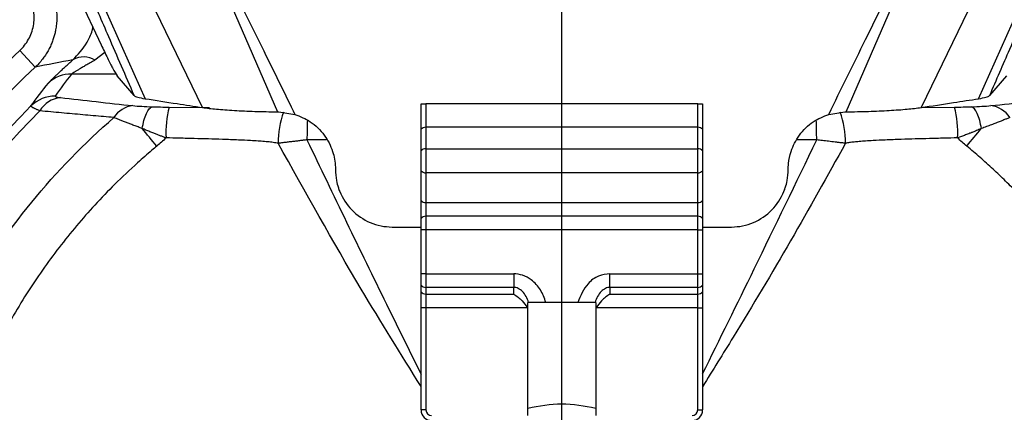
# Model space of a CAD drawing. Header units: millimetres. Extents: x 0 to 594, y 0 to 420.
# Tile 29 of 40: x 370 to 413, y 263 to 280. Entities that reach past the tile are written whole.
import ezdxf

# ---------------------------------------------------------------- set-up
doc = ezdxf.new("R2010")
doc.units = ezdxf.units.MM
doc.layers.add('SLD-0', color=7, linetype='Continuous')

# ---------------------------------------------------------------- blocks, each defined once
blk = doc.blocks.new('SW_CENTERMARKSYMBOL_1')
at = {"layer": 'SLD-0', "color": 0}
blk.add_line((0, 2.5), (0, 56.502), dxfattribs=at)

msp = doc.modelspace()

# ---------------------------------------------------------------- linework, layer by layer
at = {"color": 7, "linetype": 'Continuous', "lineweight": 25}
for p, q in [((372.453595, 282.374898), (375.069644, 276.505853)), ((372.008515, 281.272239), (373.130612, 278.886028)), ((378.609471, 281.230219), (380.920386, 275.926035)), ((406.034536, 275.926035), (408.345464, 281.230246)), ((411.885312, 276.505853), (414.043632, 281.3484)), ((377.61032, 276.116959), (375.527092, 280.396623)), ((411.427862, 280.396627), (409.344627, 276.116958)), ((369.532636, 278.625466), (370.212649, 277.892473)), ((373.298105, 278.536037), (372.857639, 278.202994)), ((373.789417, 277.59418), (371.822177, 277.59418)), ((374.591319, 276.642435), (373.835113, 277.51656)), ((413.119846, 277.51656), (412.36364, 276.642435)), ((387.260973, 275.157903), (387.260973, 276.2816)), ((387.47748, 276.2816), (387.47748, 275.246292)), ((399.47748, 276.2816), (387.47748, 276.2816)), ((399.47748, 275.246292), (399.47748, 276.2816)), ((399.693986, 276.2816), (399.693986, 275.157903)), ((376.132389, 276.136289), (377.920296, 276.118439)), ((380.97748, 275.92533), (381.685833, 275.816298)), ((405.26915, 275.816305), (405.97748, 275.92533)), ((409.381428, 276.122588), (410.822544, 276.136289)), ((387.260973, 274.212428), (387.260973, 275.157903)), ((387.47748, 275.246292), (387.47748, 274.300816)), ((399.47748, 275.246292), (387.47748, 275.246292)), ((399.47748, 274.300816), (399.47748, 275.246292)), ((399.693986, 275.157903), (399.693986, 274.212428)), ((383.088731, 274.690082), (382.220256, 274.690628)), ((404.734726, 274.690628), (403.865938, 274.690082)), ((387.260973, 273.328544), (387.260973, 274.212428)), ((387.47748, 274.300816), (387.47748, 273.240156)), ((387.47748, 274.300816), (399.47748, 274.300816)), ((399.47748, 273.240156), (399.47748, 274.300816)), ((399.693986, 274.212428), (399.693986, 273.328544)), ((387.260973, 272.013449), (387.260973, 273.328544)), ((399.47748, 273.240156), (387.47748, 273.240156)), ((387.47748, 273.240156), (387.47748, 271.925061)), ((399.47748, 271.925061), (399.47748, 273.240156)), ((399.693986, 273.328544), (399.693986, 272.013449)), ((387.260973, 271.221336), (387.260973, 272.013449)), ((387.47748, 271.925061), (399.47748, 271.925061)), ((387.47748, 271.925061), (387.47748, 271.321546)), ((399.47748, 271.321546), (399.47748, 271.925061)), ((399.693986, 272.013449), (399.693986, 271.221336)), ((387.260973, 270.720287), (387.260973, 271.221336)), ((387.47748, 271.321546), (387.47748, 270.720287)), ((399.47748, 271.321546), (387.47748, 271.321546)), ((399.47748, 270.720287), (399.47748, 271.321546)), ((399.693986, 271.221336), (399.693986, 270.720287)), ((385.97748, 270.846848), (387.260973, 270.843981)), ((387.47748, 270.720287), (387.260973, 270.720287)), ((387.260973, 268.786813), (387.260973, 270.720287)), ((387.47748, 270.720287), (387.47748, 268.786813)), ((399.47748, 270.720287), (387.47748, 270.720287)), ((399.47748, 268.786813), (399.47748, 270.720287)), ((399.47748, 270.720287), (399.693986, 270.720287)), ((399.693986, 270.843981), (400.97748, 270.846848)), ((399.693986, 270.720287), (399.693986, 268.786813)), ((387.260973, 268.284996), (387.260973, 268.786813)), ((387.47748, 268.786813), (387.260973, 268.786813)), ((387.47748, 268.786813), (391.35248, 268.786813)), ((387.47748, 268.786813), (387.47748, 268.184633)), ((391.35248, 268.786813), (391.35248, 268.184633)), ((395.60248, 268.786813), (399.47748, 268.786813)), ((395.60248, 268.184633), (395.60248, 268.786813)), ((399.47748, 268.184633), (399.47748, 268.786813)), ((399.47748, 268.786813), (399.693986, 268.786813)), ((399.693986, 268.786813), (399.693986, 268.284996)), ((387.260973, 267.992361), (387.260973, 268.284996)), ((387.260973, 267.289818), (387.260973, 267.992361)), ((391.35248, 268.184633), (387.47748, 268.184633)), ((387.47748, 268.184633), (387.47748, 267.891998)), ((387.47748, 267.891998), (391.35248, 267.891998)), ((387.47748, 267.891998), (387.47748, 267.289818)), ((391.35248, 267.891998), (391.35248, 268.184633)), ((399.47748, 268.184633), (395.60248, 268.184633)), ((395.60248, 268.184633), (395.60248, 267.891998)), ((395.60248, 267.891998), (399.47748, 267.891998)), ((399.47748, 267.891998), (399.47748, 268.184633)), ((399.47748, 267.289818), (399.47748, 267.891998)), ((399.693986, 268.284996), (399.693986, 267.992361)), ((399.693986, 267.992361), (399.693986, 267.289818)), ((391.97748, 267.249339), (391.97748, 267.520486)), ((394.182458, 267.520486), (392.772501, 267.520486)), ((394.97748, 267.520486), (394.97748, 267.249339)), ((387.47748, 267.289818), (387.260973, 267.289818)), ((387.260973, 262.7816), (387.260973, 267.289818)), ((391.95466, 267.289818), (387.47748, 267.289818)), ((387.47748, 267.289818), (387.47748, 262.7816)), ((391.97748, 262.5316), (391.97748, 267.249339)), ((394.97748, 267.249339), (394.97748, 262.5316)), ((399.47748, 267.289818), (395.0003, 267.289818)), ((399.47748, 267.289818), (399.693986, 267.289818)), ((399.47748, 262.7816), (399.47748, 267.289818)), ((399.693986, 267.289818), (399.693986, 262.7816)), ((387.47748, 262.7816), (387.260973, 262.7816)), ((399.47748, 262.7816), (399.693986, 262.7816))]:
    msp.add_line(p, q, dxfattribs=at)
for centre, radius, start, end in [((393.47748, 252.815093), 45, 33.219643, 146.780357), ((393.47748, 252.815093), 35.206972, 132.8527499, 167.1472501), ((372.361099, 277.440445), 0.909963, 56.9294682, 121.4500765), ((393.47748, 252.815093), 34.207124, 132.8527499, 167.1472501), ((371.812153, 276.105025), 1.489188, 89.6143472, 132.7756268), ((393.47748, 252.815093), 52.975, 152.6703009, 267.3296991), ((393.47748, 252.815093), 52.75, 152.683519, 267.316481), ((371.083949, 275.129461), 1.490406, 89.6414167, 134.9480085), ((393.47748, 252.815093), 33.103709, 135.0945428, 170.3295187), ((371.46171, 275.353583), 1.208078, 96.2252898, 149.2417495), ((374.664926, 275.05048), 1.155809, 96.4569449, 147.1811603), ((412.290031, 275.05048), 1.155809, 32.8188412, 83.5430549), ((393.47748, 252.815093), 32.675649, 134.8730227, 170.3691568), ((380.50956, 275.011723), 4.519322, 165.5914056, 182.9653655), ((384.394142, 274.640991), 3.445268, 158.4060221, 181.6734046), ((402.56107, 274.640991), 3.445109, 358.3264035, 21.5952111), ((406.44517, 275.011726), 4.519519, 357.0347818, 14.4079099), ((407.149765, 274.553028), 24.929888, 177.6652278, 179.6837565), ((379.802944, 274.552992), 24.932162, 0.3162987, 2.334208), ((387.465686, 274.96582), 0.28072, 87.5922547, 136.8230539), ((399.489273, 274.96582), 0.28072, 43.1769461, 92.4077453), ((387.465686, 274.020344), 0.28072, 87.5922547, 136.8230539), ((399.489273, 274.020344), 0.28072, 43.1769461, 92.4077453), ((387.465686, 273.520628), 0.28072, 223.1769461, 272.4077453), ((399.489273, 273.520628), 0.28072, 267.5922547, 316.8230539), ((387.465686, 272.205533), 0.28072, 223.1769461, 272.4077453), ((399.489273, 272.205533), 0.28072, 267.5922547, 316.8230539), ((387.469052, 271.055766), 0.265914, 88.1838082, 141.4902974), ((399.485907, 271.055766), 0.265914, 38.5097026, 91.8161918), ((387.469098, 268.450261), 0.26576, 218.451819, 271.8072273), ((387.469098, 268.157626), 0.26576, 218.451819, 271.8072273), ((399.485861, 268.450261), 0.26576, 268.1927727, 321.548181), ((399.485861, 268.157626), 0.26576, 268.1927727, 321.548181), ((387.72748, 262.7816), 0.466506, 180, 270), ((387.72748, 262.7816), 0.25, 180, 270), ((399.22748, 262.7816), 0.25, 270, 0), ((399.22748, 262.7816), 0.466506, 270, 0)]:
    msp.add_arc(centre, radius, start, end, dxfattribs=at)
for points, knots in [([(370.869862, 281.403387), (370.887464, 281.366076), (370.922815, 281.291138), (370.97007, 281.17562), (371.013121, 281.057497), (371.051328, 280.936831), (371.084611, 280.813964), (371.112766, 280.689191), (371.135656, 280.56284), (371.15316, 280.435247), (371.165189, 280.306763), (371.171685, 280.177744), (371.17262, 280.048553), (371.167996, 279.919553), (371.15785, 279.791103), (371.142248, 279.663559), (371.118705, 279.521726), (371.083965, 279.362609), (371.03357, 279.184012), (370.968449, 278.999127), (370.887206, 278.809951), (370.788693, 278.618829), (370.672225, 278.428285), (370.537192, 278.241449), (370.384947, 278.059997), (370.270475, 277.948697), (370.212649, 277.892473)], [0, 0, 0, 0, 0.0323480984, 0.064968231, 0.0978343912, 0.1309192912, 0.1641944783, 0.1976304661, 0.23119688, 0.2648626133, 0.2985959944, 0.3323649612, 0.3661372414, 0.3998805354, 0.4335626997, 0.4671519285, 0.5006169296, 0.5462807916, 0.5947987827, 0.6460537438, 0.6998937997, 0.7561303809, 0.8145376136, 0.8748533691, 0.9367821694, 1, 1, 1, 1]), ([(378.77954, 281.705159), (379.324202, 280.606968), (380.296812, 278.645912), (381.26141, 276.680902), (381.685833, 275.816298)], [0, 0, 0, 0, 0.559999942, 1, 1, 1, 1]), ([(405.26915, 275.816305), (405.809522, 276.916606), (406.774474, 278.881429), (407.74735, 280.842338), (408.175415, 281.705138)], [0, 0, 0, 0, 0.5599998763, 1, 1, 1, 1]), ([(369.532636, 278.625466), (369.689852, 278.771318), (369.820024, 278.93791), (370.026743, 279.31222), (370.098676, 279.512424), (370.157838, 279.826746), (370.169157, 279.933583), (370.174704, 280.145152), (370.16912, 280.250763), (370.140976, 280.461633), (370.118214, 280.566978), (370.056813, 280.770607), (370.018108, 280.869758), (369.971198, 280.96618)], [0, 0, 0, 0, 0.25, 0.25, 0.5, 0.5, 0.625, 0.625, 0.75, 0.75, 0.875, 0.875, 1, 1, 1, 1]), ([(374.591319, 276.642435), (374.216416, 277.50592), (373.546945, 279.047856), (372.877461, 280.590479), (372.582889, 281.269232)], [0, 0, 0, 0, 0.55999995, 1, 1, 1, 1]), ([(414.37188, 281.268794), (413.997005, 280.405022), (413.327585, 278.862573), (412.658179, 277.320811), (412.36364, 276.642435)], [0, 0, 0, 0, 0.559999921, 1, 1, 1, 1]), ([(371.88632, 278.21673), (372.103363, 278.448802), (372.421392, 278.788852), (372.703118, 279.355124), (372.757611, 279.606189), (372.768459, 279.656169)], [0, 0, 0, 0, 0.63254086, 0.92684872, 1, 1, 1, 1]), ([(373.130612, 278.886028), (373.227133, 278.682825), (373.420004, 278.276781), (373.686635, 277.746278), (373.779184, 277.603091), (373.835113, 277.51656)], [0, 0, 0, 0, 0.283868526, 0.567230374, 1, 1, 1, 1]), ([(370.800802, 277.198118), (370.803953, 277.201967), (370.81026, 277.209671), (370.82449, 277.225624), (370.842218, 277.244786), (370.863796, 277.267465), (370.889144, 277.293567), (370.936477, 277.341524), (371.01838, 277.422544), (371.139796, 277.53932), (371.269559, 277.661515), (371.400985, 277.783223), (371.547687, 277.91676), (371.709089, 278.061417), (371.826613, 278.164407), (371.88632, 278.21673)], [0, 0, 0, 0, 0.041535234, 0.083120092, 0.124835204, 0.166760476, 0.208974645, 0.251554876, 0.374355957, 0.500510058, 0.595609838, 0.692606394, 0.792020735, 0.894337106, 1, 1, 1, 1]), ([(372.857639, 278.202994), (372.821231, 278.183067), (372.749555, 278.143835), (372.646899, 278.086831), (372.550046, 278.032499), (372.459198, 277.980967), (372.374303, 277.932297), (372.295374, 277.886564), (372.222409, 277.843833), (372.155409, 277.804169), (372.094377, 277.76763), (372.039312, 277.734271), (371.990218, 277.704146), (371.947096, 277.677299), (371.909958, 277.65378), (371.878769, 277.633604), (371.853682, 277.616894), (371.834146, 277.603359), (371.826153, 277.597229), (371.822177, 277.59418)], [0, 0, 0, 0, 0.073776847, 0.145246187, 0.214468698, 0.28151116, 0.34644708, 0.409357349, 0.470330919, 0.529465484, 0.586868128, 0.642655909, 0.69695633, 0.749907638, 0.801658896, 0.852369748, 0.902209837, 0.951357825, 1, 1, 1, 1]), ([(371.093277, 276.619838), (371.084854, 276.608058), (371.101793, 276.596581), (371.184766, 276.574212), (371.248864, 276.563912), (371.330708, 276.554537)], [0, 0, 0, 0, 0.5, 0.5, 1, 1, 1, 1]), ([(374.591319, 276.642435), (374.62832, 276.618611), (374.702545, 276.570819), (374.947033, 276.527552), (375.069644, 276.505853)], [0, 0, 0, 0, 0.4984961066, 1, 1, 1, 1]), ([(411.885312, 276.505853), (412.00729, 276.527423), (412.251916, 276.570682), (412.326331, 276.618474), (412.36364, 276.642435)], [0, 0, 0, 0, 0.498634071, 1, 1, 1, 1]), ([(370.423569, 275.971414), (370.403166, 275.979954), (370.362456, 275.996992), (370.307243, 276.020892), (370.256606, 276.043446), (370.211006, 276.06451), (370.17039, 276.084085), (370.134835, 276.102138), (370.104377, 276.118649), (370.07905, 276.1336), (370.058891, 276.146973), (370.043887, 276.158768), (370.03418, 276.16894), (370.029305, 276.177629), (370.030455, 276.182072), (370.03103, 276.184293)], [0, 0, 0, 0, 0.078491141, 0.156609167, 0.234382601, 0.311840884, 0.389014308, 0.465933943, 0.54263156, 0.619139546, 0.695490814, 0.77171871, 0.847856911, 0.923939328, 1, 1, 1, 1]), ([(374.534948, 276.198957), (374.645021, 276.187172), (374.776812, 276.177635), (375.069293, 276.161552), (375.227147, 276.15524), (375.390941, 276.150273)], [0, 0, 0, 0, 0.5, 0.5, 1, 1, 1, 1]), ([(374.946028, 275.191093), (374.965004, 275.315419), (374.990084, 275.438275), (375.05159, 275.664824), (375.088005, 275.768291), (375.168323, 275.941465), (375.21216, 276.011029), (375.30161, 276.109929), (375.347151, 276.139311), (375.390941, 276.150273)], [0, 0, 0, 0, 0.25, 0.25, 0.5, 0.5, 0.75, 0.75, 1, 1, 1, 1]), ([(375.069644, 276.505853), (375.538203, 276.432982), (376.374916, 276.302857), (377.232899, 276.173788), (377.610412, 276.116997)], [0, 0, 0, 0, 0.5599991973, 1, 1, 1, 1]), ([(387.260973, 276.2816), (387.27249, 276.2816), (387.295052, 276.2816), (387.345289, 276.2816), (387.406334, 276.2816), (387.453761, 276.2816), (387.47748, 276.2816)], [0, 0, 0, 0, 0.254785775, 0.499142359, 0.749510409, 1, 1, 1, 1]), ([(399.47748, 276.2816), (399.501103, 276.2816), (399.548466, 276.2816), (399.609277, 276.2816), (399.659863, 276.2816), (399.682404, 276.2816), (399.693986, 276.2816)], [0, 0, 0, 0, 0.24928987, 0.499795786, 0.742988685, 1, 1, 1, 1]), ([(409.344535, 276.116997), (409.82454, 276.189299), (410.681692, 276.318411), (411.517539, 276.448579), (411.885312, 276.505853)], [0, 0, 0, 0, 0.5599994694, 1, 1, 1, 1]), ([(411.563895, 276.150269), (411.727707, 276.155236), (411.885532, 276.161546), (412.178112, 276.177632), (412.30993, 276.187171), (412.420009, 276.198957)], [0, 0, 0, 0, 0.5, 0.5, 1, 1, 1, 1]), ([(412.008777, 275.191035), (411.989856, 275.315412), (411.964815, 275.438307), (411.903355, 275.6649), (411.866948, 275.768372), (411.786621, 275.941534), (411.74277, 276.01108), (411.65328, 276.109946), (411.607713, 276.139312), (411.563895, 276.150269)], [0, 0, 0, 0, 0.25, 0.25, 0.5, 0.5, 0.75, 0.75, 1, 1, 1, 1]), ([(373.693598, 275.67691), (373.541986, 275.689887), (373.23631, 275.71605), (372.778072, 275.756105), (372.315306, 275.797148), (371.848255, 275.839214), (371.37686, 275.882306), (370.900871, 275.926404), (370.58347, 275.956335), (370.423569, 275.971414)], [0, 0, 0, 0, 0.136197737, 0.274600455, 0.41521768, 0.558058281, 0.703130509, 0.850442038, 1, 1, 1, 1]), ([(377.610412, 276.116997), (377.802819, 276.092403), (378.188499, 276.043105), (378.995946, 275.986846), (379.911097, 275.944642), (380.583223, 275.932251), (380.920386, 275.926036)], [0, 0, 0, 0, 0.24892981, 0.498980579, 0.74866999, 1, 1, 1, 1]), ([(380.920386, 275.926036), (380.93104, 275.925901), (380.950064, 275.925661), (380.969103, 275.925432), (380.97748, 275.92533)], [0, 0, 0, 0, 0.560043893, 1, 1, 1, 1]), ([(381.685833, 275.816298), (381.92185, 275.721109), (382.423619, 275.51874), (383.009112, 274.933824), (383.375919, 274.224184), (383.473823, 273.686343), (383.47709, 273.416723), (383.47748, 273.384537)], [0, 0, 0, 0, 0.234842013, 0.49927109, 0.748982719, 0.9700353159, 1, 1, 1, 1]), ([(403.47748, 273.384537), (403.477853, 273.41705), (403.478867, 273.505273), (403.498522, 273.773575), (403.603306, 274.271375), (403.944254, 274.931607), (404.529698, 275.51792), (405.032641, 275.720868), (405.26915, 275.816305)], [0, 0, 0, 0, 0.030248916, 0.082080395, 0.250218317, 0.499775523, 0.764768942, 1, 1, 1, 1]), ([(405.97748, 275.92533), (405.988134, 275.925459), (406.00716, 275.925689), (406.026171, 275.925929), (406.034536, 275.926035)], [0, 0, 0, 0, 0.5599826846, 1, 1, 1, 1]), ([(406.034536, 275.926035), (406.369241, 275.932192), (407.039655, 275.944524), (407.952736, 275.986494), (408.763144, 276.042777), (409.150197, 276.092188), (409.344535, 276.116997)], [0, 0, 0, 0, 0.249489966, 0.49972779, 0.748814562, 1, 1, 1, 1]), ([(363.670122, 257.873137), (363.960686, 259.585465), (364.39916, 261.27267), (365.558966, 264.54694), (366.28028, 266.133958), (367.984401, 269.160832), (368.967184, 270.600644), (371.165134, 273.290445), (372.380268, 274.540393), (373.693598, 275.67691)], [0, 0, 0, 0, 0.25, 0.25, 0.5, 0.5, 0.75, 0.75, 1, 1, 1, 1]), ([(374.946028, 275.191093), (374.916352, 275.202489), (374.855874, 275.225712), (374.764617, 275.259136), (374.672063, 275.293439), (374.550281, 275.339071), (374.404821, 275.393917), (374.2386, 275.457507), (374.082445, 275.518318), (373.937547, 275.575955), (373.806675, 275.629121), (373.730959, 275.66112), (373.693598, 275.67691)], [0, 0, 0, 0, 0.059566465, 0.121391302, 0.185118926, 0.250593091, 0.378013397, 0.501387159, 0.630580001, 0.756833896, 0.880009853, 1, 1, 1, 1]), ([(413.261359, 275.67691), (413.241589, 275.668508), (413.201798, 275.651596), (413.137114, 275.624733), (413.068373, 275.596592), (412.995288, 275.567105), (412.918032, 275.536327), (412.805305, 275.492034), (412.651391, 275.43226), (412.449888, 275.354967), (412.235377, 275.27527), (412.0844, 275.219146), (412.008777, 275.191034)], [0, 0, 0, 0, 0.06449954, 0.129815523, 0.195932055, 0.262830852, 0.33049147, 0.398891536, 0.547001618, 0.696857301, 0.848159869, 1, 1, 1, 1]), ([(375.996289, 274.777928), (375.954073, 274.793195), (375.867201, 274.824613), (375.734566, 274.873853), (375.596109, 274.926379), (375.44364, 274.98554), (375.280478, 275.050698), (375.109717, 275.121142), (374.999074, 275.16745), (374.943662, 275.190641)], [0, 0, 0, 0, 0.115054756, 0.236759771, 0.365093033, 0.500007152, 0.666096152, 0.832776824, 1, 1, 1, 1]), ([(412.004688, 275.188028), (411.967709, 275.172303), (411.898273, 275.142775), (411.798737, 275.101299), (411.711993, 275.065724), (411.638467, 275.036054), (411.578631, 275.012233), (411.53279, 274.994187), (411.443762, 274.959278), (411.31027, 274.90761), (411.130642, 274.840238), (411.014281, 274.798088), (410.958638, 274.777932)], [0, 0, 0, 0, 0.1128275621, 0.2118594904, 0.297072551, 0.3684719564, 0.4260796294, 0.4699246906, 0.5000360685, 0.6806043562, 0.8472662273, 1, 1, 1, 1]), ([(375.587702, 274.411233), (375.515991, 274.351372), (375.230446, 274.113013), (374.601356, 273.564532), (373.754198, 272.765598), (372.857785, 271.835722), (371.764655, 270.596431), (370.498227, 268.954617), (369.464495, 267.334445), (368.806424, 266.156028), (368.452943, 265.480557), (368.117853, 264.795513), (367.80136, 264.10127), (367.50368, 263.398214), (367.225029, 262.686729), (366.965627, 261.967202), (366.725676, 261.240028), (366.50542, 260.505602), (366.304943, 259.764346), (366.124936, 259.016582), (365.963814, 258.26301), (365.873705, 257.756812), (365.828604, 257.503457)], [0, 0, 0, 0, 0.014055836, 0.055968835, 0.125567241, 0.189201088, 0.250250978, 0.374158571, 0.500781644, 0.539006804, 0.577238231, 0.61548208, 0.653744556, 0.692031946, 0.730350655, 0.768707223, 0.807107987, 0.845559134, 0.884067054, 0.922638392, 0.961280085, 1, 1, 1, 1]), ([(380.950343, 274.540382), (380.915609, 274.54669), (380.843663, 274.559757), (380.730734, 274.575938), (380.609231, 274.590822), (380.478706, 274.604326), (380.294232, 274.620886), (380.042897, 274.63961), (379.663507, 274.661975), (379.140733, 274.687701), (378.520461, 274.709661), (377.867187, 274.730619), (377.234372, 274.748315), (376.6107, 274.763552), (376.19444, 274.773292), (375.996289, 274.777928)], [0, 0, 0, 0, 0.021778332, 0.045110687, 0.070098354, 0.096823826, 0.125360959, 0.183139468, 0.250225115, 0.35605437, 0.499979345, 0.624941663, 0.74994424, 0.880967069, 1, 1, 1, 1]), ([(382.220254, 274.690627), (382.166693, 274.68408), (382.057045, 274.670678), (381.889084, 274.650432), (381.713983, 274.629489), (381.531959, 274.607901), (381.343328, 274.585731), (381.148279, 274.56302), (381.017147, 274.548022), (380.950343, 274.540382)], [0, 0, 0, 0, 0.125022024, 0.255942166, 0.392802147, 0.535631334, 0.684444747, 0.839240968, 1, 1, 1, 1]), ([(387.260973, 263.814779), (386.370412, 265.239865), (384.170375, 268.760389), (382.151807, 272.38374), (380.950343, 274.540382)], [0, 0, 0, 0, 0.40479388, 1, 1, 1, 1]), ([(382.220256, 274.690628), (383.383256, 272.273299), (385.045315, 268.818659), (386.749319, 265.384547), (387.260973, 264.3534)], [0, 0, 0, 0, 0.6997341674, 1, 1, 1, 1]), ([(399.693986, 264.367001), (400.456126, 265.910996), (402.15119, 269.344972), (403.817582, 272.792944), (404.734726, 274.690628)], [0, 0, 0, 0, 0.449623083, 1, 1, 1, 1]), ([(406.004709, 274.540375), (405.20493, 273.102963), (403.602778, 270.223475), (401.466848, 266.665642), (400.145133, 264.534397), (399.693986, 263.806931)], [0, 0, 0, 0, 0.396330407, 0.793946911, 1, 1, 1, 1]), ([(406.004709, 274.540375), (405.952564, 274.546332), (405.849771, 274.558076), (405.696516, 274.575843), (405.54704, 274.593313), (405.401427, 274.610467), (405.259858, 274.627257), (405.12246, 274.643657), (404.989339, 274.659656), (404.860588, 274.67523), (404.776173, 274.685557), (404.734728, 274.690627)], [0, 0, 0, 0, 0.125551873, 0.247499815, 0.365831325, 0.480541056, 0.591630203, 0.699105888, 0.80298057, 0.903271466, 1, 1, 1, 1]), ([(410.958638, 274.777932), (410.760497, 274.773296), (410.34433, 274.763558), (409.720782, 274.748327), (409.08803, 274.730629), (408.434467, 274.709662), (407.813772, 274.687687), (407.290625, 274.661937), (406.911129, 274.639536), (406.630405, 274.618664), (406.392672, 274.596365), (406.189739, 274.572651), (406.063995, 274.550716), (406.004709, 274.540375)], [0, 0, 0, 0, 0.119030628, 0.250007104, 0.374995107, 0.499991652, 0.644082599, 0.749978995, 0.817067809, 0.874852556, 0.921315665, 0.962901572, 1, 1, 1, 1]), ([(421.125307, 257.509546), (421.107116, 257.614262), (421.0355, 258.026501), (420.913288, 258.63869), (420.75169, 259.348818), (420.547024, 260.16319), (420.259701, 261.162096), (419.864382, 262.337552), (419.421363, 263.486234), (418.922869, 264.626079), (418.369483, 265.752058), (417.843271, 266.711348), (417.366864, 267.509942), (416.958641, 268.153794), (416.532929, 268.786515), (416.089952, 269.40773), (415.629934, 270.017059), (415.153102, 270.614124), (414.659679, 271.198541), (414.149906, 271.769936), (413.624003, 272.327902), (413.082294, 272.872152), (412.524717, 273.401936), (411.952647, 273.918246), (411.559354, 274.249428), (411.362508, 274.415186)], [0, 0, 0, 0, 0.015991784, 0.06295524, 0.093905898, 0.125564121, 0.189288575, 0.25023929, 0.312103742, 0.374470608, 0.437365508, 0.500814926, 0.539037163, 0.577265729, 0.615506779, 0.653766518, 0.692051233, 0.730367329, 0.768721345, 0.807119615, 0.845568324, 0.884073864, 0.922642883, 0.961282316, 1, 1, 1, 1]), ([(383.47748, 273.384537), (383.486379, 273.220055), (383.501122, 272.947552), (383.587689, 272.628545), (383.756697, 272.167216), (384.155846, 271.554273), (384.852478, 271.080505), (385.484075, 270.876923), (385.815088, 270.856746), (385.97748, 270.846848)], [0, 0, 0, 0, 0.125118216, 0.207288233, 0.250689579, 0.499892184, 0.748917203, 0.876821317, 1, 1, 1, 1]), ([(400.97748, 270.846848), (401.139535, 270.856706), (401.469834, 270.8768), (402.100996, 271.079783), (402.797676, 271.552812), (403.197499, 272.165758), (403.366696, 272.626729), (403.453665, 272.946384), (403.468494, 273.219213), (403.47748, 273.384537)], [0, 0, 0, 0, 0.1229240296, 0.250542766, 0.4996787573, 0.7487466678, 0.7924696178, 0.8742436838, 1, 1, 1, 1]), ([(392.772501, 267.520486), (392.703461, 267.712508), (392.566797, 268.092611), (392.1889, 268.504923), (391.765275, 268.74613), (391.486146, 268.77364), (391.35248, 268.786813)], [0, 0, 0, 0, 0.298315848, 0.590510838, 0.803907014, 1, 1, 1, 1]), ([(395.60248, 268.786813), (395.431119, 268.764444), (395.069585, 268.71725), (394.499362, 268.29279), (394.304278, 267.817364), (394.182458, 267.520486)], [0, 0, 0, 0, 0.252841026, 0.533439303, 1, 1, 1, 1]), ([(392.012303, 267.520486), (391.9779, 267.612189), (391.912374, 267.786857), (391.756157, 268.004264), (391.591767, 268.128579), (391.453168, 268.177977), (391.385572, 268.182446), (391.35248, 268.184633)], [0, 0, 0, 0, 0.300557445, 0.572473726, 0.802888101, 0.90350364, 1, 1, 1, 1]), ([(391.35248, 267.891998), (391.482437, 267.802374), (391.704054, 267.649539), (391.881337, 267.395066), (391.95466, 267.289818)], [0, 0, 0, 0, 0.586409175, 1, 1, 1, 1]), ([(395.60248, 268.184633), (395.56939, 268.182446), (395.501793, 268.177977), (395.363194, 268.128581), (395.198802, 268.004264), (395.042585, 267.786857), (394.977059, 267.612189), (394.942657, 267.520486)], [0, 0, 0, 0, 0.096489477, 0.197111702, 0.427526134, 0.699442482, 1, 1, 1, 1]), ([(395.60248, 267.891998), (395.472522, 267.802374), (395.250906, 267.649539), (395.073622, 267.395066), (395.0003, 267.289818)], [0, 0, 0, 0, 0.586409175, 1, 1, 1, 1]), ([(392.772501, 267.520486), (392.689731, 267.520486), (392.524144, 267.520486), (392.299916, 267.520486), (392.113041, 267.520486), (392.045908, 267.520486), (392.012303, 267.520486)], [0, 0, 0, 0, 0.2496602, 0.499456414, 0.749436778, 1, 1, 1, 1]), ([(394.942657, 267.520486), (394.909262, 267.520486), (394.842423, 267.520486), (394.655779, 267.520486), (394.431421, 267.520486), (394.265471, 267.520486), (394.182458, 267.520486)], [0, 0, 0, 0, 0.249578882, 0.499520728, 0.749646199, 1, 1, 1, 1]), ([(391.97748, 267.249339), (391.973342, 267.256986), (391.965969, 267.270611), (391.958108, 267.28396), (391.95466, 267.289818)], [0, 0, 0, 0, 0.561236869, 1, 1, 1, 1]), ([(395.0003, 267.289818), (394.995918, 267.282352), (394.988077, 267.268991), (394.980724, 267.255355), (394.97748, 267.249339)], [0, 0, 0, 0, 0.5587667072, 1, 1, 1, 1]), ([(391.97748, 262.864731), (392.475253, 262.959038), (393.475178, 263.14848), (394.475252, 262.959274), (394.97748, 262.864257)], [0, 0, 0, 0, 0.4978103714, 1, 1, 1, 1])]:
    msp.add_open_spline(points, degree=3, knots=knots, dxfattribs=at)
for points in [[(371.88632, 278.21673), (371.322026, 278.11731), (370.764318, 278.009079), (370.212649, 277.892473)], [(371.822177, 277.59418), (371.572369, 277.27485), (371.329288, 276.949917), (371.093277, 276.619838)], [(370.03103, 276.184293), (370.276501, 276.522384), (370.532723, 276.860328), (370.800802, 277.198118)], [(371.330708, 276.554537), (372.377922, 276.434582), (373.443094, 276.315856), (374.534948, 276.198957)], [(375.390941, 276.150273), (375.631505, 276.142959), (375.878748, 276.138336), (376.132389, 276.136289)], [(410.822544, 276.136289), (411.07615, 276.138335), (411.323362, 276.142957), (411.563895, 276.150269)], [(412.420009, 276.198957), (413.511864, 276.315856), (414.577036, 276.434582), (415.624251, 276.554537)], [(374.943662, 275.190641), (374.94445, 275.190792), (374.945239, 275.190942), (374.946028, 275.191093)], [(375.587698, 274.411235), (375.369797, 274.674817), (375.147903, 274.943345), (374.943662, 275.190642)], [(411.362506, 274.415194), (411.579703, 274.676479), (411.800864, 274.942627), (412.004692, 275.188024)], [(412.008777, 275.191034), (412.007417, 275.19003), (412.006057, 275.189025), (412.004688, 275.188028)], [(375.996289, 274.777928), (375.864546, 274.650802), (375.728196, 274.528653), (375.587702, 274.411233)], [(411.362508, 274.415186), (411.222994, 274.531807), (411.08839, 274.652739), (410.958638, 274.777932)]]:
    msp.add_open_spline(points, degree=3, dxfattribs=at)

# ---------------------------------------------------------------- block references
at = {"layer": 'SLD-0', "color": 7}
msp.add_blockref('SW_CENTERMARKSYMBOL_1', (393.47748, 252.815093), dxfattribs=at)

doc.saveas('drawing.dxf')
